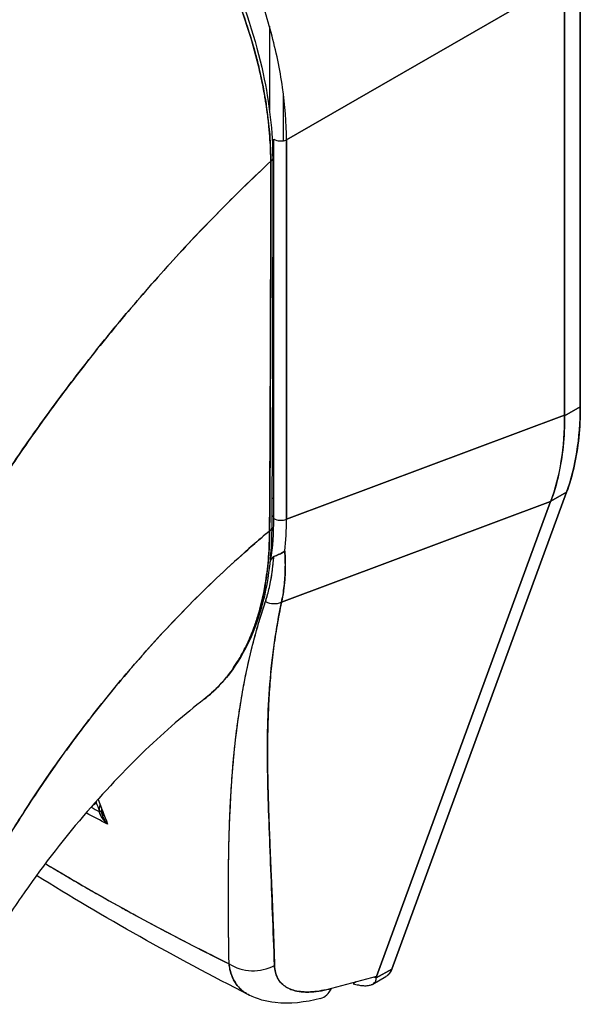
# Model space of a CAD drawing. Extents: x 807 to 1172, y 30 to 260.
# Tile 157 of 214: x 1122.571 to 1123.518, y 113.1 to 114.764. Entities that reach past the tile are written whole.
import ezdxf

# ---------------------------------------------------------------- set-up
doc = ezdxf.new("R2010")
doc.units = 0
doc.header["$LTSCALE"] = 4
doc.header["$MEASUREMENT"] = 0
doc.layers.get('0').update_dxf_attribs({"linetype": 'CONTINUOUS'})

msp = doc.modelspace()

# ---------------------------------------------------------------- linework, layer by layer
for p, q in [((1123.5185, 114.1098), (1123.5185, 114.8523)), ((1123.5185, 114.8523), (1123.5185, 114.1098)), ((1123.4918, 114.8314), (1123.022, 114.5606)), ((1123.022, 114.5606), (1123.4918, 114.8314)), ((1123.4918, 114.0954), (1123.4918, 114.8314)), ((1123.4918, 114.8314), (1123.4918, 114.0954)), ((1122.9932, 114.7525), (1122.9932, 114.6108)), ((1123.0167, 114.5592), (1123.0167, 114.6384)), ((1123.0007, 113.9209), (1123.0007, 114.5617)), ((1123.022, 114.5606), (1123.022, 113.9198)), ((1123.022, 113.9198), (1123.022, 114.5606)), ((1123.022, 114.381), (1123.022, 114.381)), ((1123.022, 114.3093), (1123.022, 114.3093)), ((1123.0007, 114.1641), (1122.9982, 114.1655)), ((1123.5185, 114.1098), (1123.4918, 114.0944)), ((1123.4918, 114.0944), (1123.5185, 114.1098)), ((1123.022, 113.9198), (1123.4918, 114.0954)), ((1123.4918, 114.0954), (1123.022, 113.9198)), ((1123.4918, 114.0954), (1123.4918, 114.0944)), ((1123.1998, 113.1596), (1123.4953, 113.9655)), ((1123.4953, 113.9655), (1123.1998, 113.1596)), ((1123.4686, 113.9501), (1123.4953, 113.9655)), ((1123.4953, 113.9655), (1123.4686, 113.9501)), ((1123.0136, 113.7794), (1123.4683, 113.9494)), ((1123.4683, 113.9494), (1123.0136, 113.7794)), ((1123.1742, 113.1472), (1123.4683, 113.9494)), ((1123.4683, 113.9494), (1123.1742, 113.1472)), ((1123.4297, 113.9349), (1123.4297, 113.9349)), ((1123.4686, 113.9501), (1123.4683, 113.9494)), ((1123.4189, 113.9309), (1123.4189, 113.9309)), ((1123.3047, 113.8882), (1123.3047, 113.8882)), ((1122.9242, 113.3351), (1122.9241, 113.3351)), ((1122.9238, 113.2863), (1122.9239, 113.2863)), ((1123.1998, 113.1596), (1123.1738, 113.1446)), ((1123.1738, 113.1446), (1123.1998, 113.1596)), ((1123.1742, 113.1472), (1123.098, 113.1269)), ((1123.1397, 113.138), (1123.1344, 113.135)), ((1123.1678, 113.1343), (1123.1899, 113.147))]:
    msp.add_line(p, q)
msp.add_arc((1123.005, 114.2569), 0.0167, 246.8595, 255.1214)
for centre, major_axis, ratio, start_param, end_param in [((1122.9349, 114.6366), (0.1908, -0.3314), 0.578093, 1.281147, 1.281149), ((1123.0125, 114.5685), (0.0167, 0), 0.575862, 3.926991, 5.323254), ((1122.9887, 114.5286), (0.00999, 0), 0.575662, 5.457894, 6.283184), ((1122.9887, 114.5286), (0.00999, 0), 0.575662, 5.457894, 6.283184), ((1123.005, 114.2569), (-0.0167, 0), 0.575862, 1.167876, 1.311116), ((1123.005, 114.2569), (0.0167, 0), 0.575862, 4.309469, 4.452708), ((1123.005, 114.148), (-0.0083, -0.0144), 0.578093, 4.296682, 4.538456), ((1123.005, 114.148), (0.0083, 0.0144), 0.578093, 1.15509, 1.396864), ((1123.005, 114.148), (0.0167, 0), 0.575862, 4.28979, 4.452708), ((1123.1057, 114.3475), (0.2913, -0.5059), 0.578093, 0.450624, 0.787365), ((1123.0547, 114.3159), (-0.3232, 0.4847), 0.607166, 3.553004, 3.890432), ((1122.5743, 114.2063), (0.3153, -0.5384), 0.533037, 0.585326, 0.737546), ((1122.9343, 114.0243), (0.0593, -0.103), 0.578093, 0.061669, 0.126962), ((1123.0125, 113.9276), (0.0167, 0), 0.575862, 3.926992, 5.323254), ((1123.0125, 113.9276), (-0.0167, 0), 0.575862, 0.785398, 2.181662), ((1122.606, 114.1617), (-0.2925, 0.5137), 0.575797, 3.816736, 3.931573), ((1122.606, 114.1617), (0.2925, -0.5136), 0.575805, 0.675135, 0.789973), ((1122.9871, 113.9044), (0.00999, -0.00006), 0.57969, 5.407124, 6.283181), ((1122.9871, 113.9044), (0.00999, -0.00006), 0.57969, 5.407124, 6.283181), ((1122.4985, 114.3856), (0.3824, -0.664), 0.578093, 0.370537, 0.378759), ((1122.9988, 113.8007), (0.027, -0.0082), 0.823046, 4.497272, 5.516634), ((1122.9988, 113.8007), (-0.027, 0.0082), 0.823045, 1.355679, 2.375041), ((1122.9343, 113.684), (0.0593, -0.103), 0.578093, 1.445038, 1.447916), ((1122.9343, 113.684), (-0.0593, 0.103), 0.578093, 2.433806, 2.433908), ((1122.6888, 113.4474), (0.0156, 0.0058), 0.736205, 4.828579, 5.259091), ((1122.6996, 113.4273), (0.00999, 0.00019), 0.178972, 5.326942, 6.053876), ((1122.6996, 113.4273), (0.00999, 0.00019), 0.178974, 5.326938, 6.053871), ((1122.721, 113.4357), (0.0037, 0.0219), 0.512646, 1.81296, 2.019617), ((1122.6996, 113.4273), (0.00999, 0.00019), 0.178972, 6.283178, 6.538295), ((1122.6996, 113.4273), (0.00999, 0.00019), 0.178974, 6.283174, 6.538291), ((1122.9662, 113.2135), (0.0666, 0.0019), 0.851152, 4.020883, 5.251796), ((1122.9662, 113.2135), (-0.0666, -0.0019), 0.851148, 0.879292, 2.110208), ((1123.0624, 113.1746), (0.0172, -0.0644), 0.593599, 6.283184, 6.877153)]:
    msp.add_ellipse(centre, major_axis=major_axis, ratio=ratio, start_param=start_param, end_param=end_param)
for points, knots in [([(1123.022, 114.5606), (1123.0219, 114.5893), (1123.0196, 114.619), (1123.0153, 114.6493), (1123.0109, 114.6797), (1123.0045, 114.7107), (1122.9961, 114.7418), (1122.9877, 114.773), (1122.9774, 114.8043), (1122.9653, 114.8354), (1122.9532, 114.8665), (1122.9393, 114.8974), (1122.9239, 114.9276), (1122.9084, 114.9578), (1122.8914, 114.9873), (1122.873, 115.0158), (1122.8545, 115.0443), (1122.8348, 115.0717), (1122.8139, 115.0977), (1122.793, 115.1237), (1122.7711, 115.1483), (1122.7483, 115.1711), (1122.7255, 115.1939), (1122.7019, 115.2149), (1122.6778, 115.2338), (1122.6537, 115.2527), (1122.6292, 115.2695), (1122.6044, 115.2839)], [0, 0, 0, 0, 0.111111, 0.111111, 0.111111, 0.222222, 0.222222, 0.222222, 0.333333, 0.333333, 0.333333, 0.444444, 0.444444, 0.444444, 0.555556, 0.555556, 0.555556, 0.666667, 0.666667, 0.666667, 0.777778, 0.777778, 0.777778, 0.888889, 0.888889, 0.888889, 1, 1, 1, 1]), ([(1122.9955, 114.5244), (1122.9954, 114.5301), (1122.9953, 114.5359), (1122.9951, 114.5417), (1122.9949, 114.5482), (1122.9946, 114.5547), (1122.9941, 114.5613), (1122.9937, 114.5685), (1122.9931, 114.5758), (1122.9923, 114.5831), (1122.9915, 114.5912), (1122.9906, 114.5993), (1122.9895, 114.6075), (1122.9886, 114.6134), (1122.9878, 114.6194), (1122.9868, 114.6254), (1122.9863, 114.6285), (1122.9858, 114.6315), (1122.9853, 114.6346), (1122.9835, 114.6446), (1122.9816, 114.6546), (1122.9794, 114.6647), (1122.977, 114.6759), (1122.9744, 114.6871), (1122.9715, 114.6983), (1122.9686, 114.7095), (1122.9655, 114.7207), (1122.9621, 114.7319), (1122.9618, 114.7331), (1122.9614, 114.7342), (1122.9611, 114.7354), (1122.9569, 114.749), (1122.9524, 114.7626), (1122.9476, 114.7763), (1122.9421, 114.7914), (1122.9363, 114.8066), (1122.9301, 114.8217), (1122.9276, 114.8276), (1122.9251, 114.8335), (1122.9225, 114.8395), (1122.9178, 114.8503), (1122.9128, 114.8611), (1122.9077, 114.8719), (1122.8995, 114.889), (1122.8908, 114.9059), (1122.8816, 114.9226), (1122.8777, 114.9298), (1122.8737, 114.9369), (1122.8696, 114.944), (1122.865, 114.9519), (1122.8603, 114.9597), (1122.8556, 114.9675), (1122.8476, 114.9804), (1122.8393, 114.9932), (1122.8308, 115.0058), (1122.8232, 115.0171), (1122.8153, 115.0281), (1122.8073, 115.039), (1122.8066, 115.0399), (1122.806, 115.0408), (1122.8053, 115.0417), (1122.7987, 115.0506), (1122.7919, 115.0593), (1122.7851, 115.0679), (1122.7783, 115.0765), (1122.7714, 115.0848), (1122.7644, 115.093), (1122.758, 115.1004), (1122.7516, 115.1077), (1122.7452, 115.1148), (1122.7409, 115.1195), (1122.7366, 115.1241), (1122.7322, 115.1287), (1122.7306, 115.1304), (1122.729, 115.1321), (1122.7273, 115.1338), (1122.7219, 115.1395), (1122.7164, 115.145), (1122.7108, 115.1505), (1122.7057, 115.1554), (1122.7006, 115.1603), (1122.6955, 115.1651), (1122.6907, 115.1695), (1122.686, 115.1739), (1122.6812, 115.1781), (1122.6768, 115.182), (1122.6723, 115.1859), (1122.6679, 115.1897), (1122.6638, 115.1931), (1122.6596, 115.1965), (1122.6555, 115.1999), (1122.6547, 115.2005), (1122.654, 115.2011), (1122.6532, 115.2018), (1122.6502, 115.2042), (1122.6472, 115.2066), (1122.6441, 115.2089), (1122.6407, 115.2116), (1122.6373, 115.2142), (1122.6339, 115.2167), (1122.6309, 115.219), (1122.6279, 115.2212), (1122.6249, 115.2234), (1122.6223, 115.2253), (1122.6197, 115.2271), (1122.617, 115.229), (1122.6147, 115.2306), (1122.6124, 115.2322), (1122.61, 115.2338), (1122.6079, 115.2353), (1122.6058, 115.2367), (1122.6037, 115.2381), (1122.6018, 115.2393), (1122.5999, 115.2406), (1122.598, 115.2418), (1122.5962, 115.243), (1122.5944, 115.2441), (1122.5927, 115.2452), (1122.591, 115.2463), (1122.5893, 115.2474), (1122.5876, 115.2484), (1122.586, 115.2494), (1122.5844, 115.2504), (1122.5829, 115.2513), (1122.5814, 115.2522), (1122.5799, 115.2531), (1122.5785, 115.2539), (1122.5772, 115.2547), (1122.5759, 115.2555), (1122.5746, 115.2562), (1122.5734, 115.2569), (1122.5723, 115.2575), (1122.5712, 115.2582)], [0, 0, 0, 0, 0.022163, 0.022163, 0.022163, 0.046721, 0.046721, 0.046721, 0.07375, 0.07375, 0.07375, 0.103441, 0.103441, 0.103441, 0.125, 0.125, 0.125, 0.135958, 0.135958, 0.135958, 0.171628, 0.171628, 0.171628, 0.210936, 0.210936, 0.210936, 0.25, 0.25, 0.25, 0.254076, 0.254076, 0.254076, 0.301415, 0.301415, 0.301415, 0.354208, 0.354208, 0.354208, 0.375, 0.375, 0.375, 0.413119, 0.413119, 0.413119, 0.473883, 0.473883, 0.473883, 0.5, 0.5, 0.5, 0.529014, 0.529014, 0.529014, 0.577715, 0.577715, 0.577715, 0.621414, 0.621414, 0.621414, 0.625, 0.625, 0.625, 0.66093, 0.66093, 0.66093, 0.696579, 0.696579, 0.696579, 0.728771, 0.728771, 0.728771, 0.75, 0.75, 0.75, 0.757976, 0.757976, 0.757976, 0.784626, 0.784626, 0.784626, 0.80904, 0.80904, 0.80904, 0.83151, 0.83151, 0.83151, 0.852308, 0.852308, 0.852308, 0.871433, 0.871433, 0.871433, 0.875, 0.875, 0.875, 0.888962, 0.888962, 0.888962, 0.904641, 0.904641, 0.904641, 0.918368, 0.918368, 0.918368, 0.930426, 0.930426, 0.930426, 0.941092, 0.941092, 0.941092, 0.950638, 0.950638, 0.950638, 0.959335, 0.959335, 0.959335, 0.967454, 0.967454, 0.967454, 0.975136, 0.975136, 0.975136, 0.982323, 0.982323, 0.982323, 0.988932, 0.988932, 0.988932, 0.994877, 0.994877, 0.994877, 1, 1, 1, 1]), ([(1122.5712, 115.2582), (1122.5786, 115.2539), (1122.5871, 115.2488), (1122.5961, 115.2431), (1122.5996, 115.2408), (1122.6031, 115.2385), (1122.6068, 115.236), (1122.6135, 115.2315), (1122.6203, 115.2268), (1122.6272, 115.2217), (1122.6335, 115.2171), (1122.6399, 115.2122), (1122.6465, 115.2071), (1122.6521, 115.2027), (1122.6578, 115.1981), (1122.6636, 115.1933), (1122.6722, 115.1861), (1122.6811, 115.1783), (1122.6902, 115.17), (1122.6947, 115.1659), (1122.6992, 115.1617), (1122.7037, 115.1573), (1122.7147, 115.1468), (1122.7259, 115.1355), (1122.7374, 115.1232), (1122.7403, 115.1201), (1122.7432, 115.1169), (1122.7462, 115.1137), (1122.7597, 115.0988), (1122.7736, 115.0825), (1122.7876, 115.0647), (1122.7882, 115.0641), (1122.7887, 115.0634), (1122.7893, 115.0627), (1122.8031, 115.0451), (1122.8171, 115.0261), (1122.8312, 115.0052), (1122.834, 115.001), (1122.8369, 114.9968), (1122.8397, 114.9924), (1122.85, 114.9768), (1122.8603, 114.9601), (1122.8704, 114.9426), (1122.8775, 114.9303), (1122.8846, 114.9174), (1122.8915, 114.9043), (1122.8962, 114.8953), (1122.9008, 114.8861), (1122.9053, 114.8768), (1122.916, 114.8548), (1122.926, 114.8322), (1122.935, 114.8096), (1122.9355, 114.8082), (1122.9361, 114.8067), (1122.9367, 114.8053), (1122.9448, 114.7846), (1122.9521, 114.764), (1122.9586, 114.7434), (1122.9626, 114.7306), (1122.9664, 114.7178), (1122.9698, 114.7049), (1122.972, 114.6966), (1122.974, 114.6884), (1122.976, 114.6801), (1122.9806, 114.6601), (1122.9845, 114.6404), (1122.9874, 114.6216), (1122.9881, 114.6168), (1122.9888, 114.612), (1122.9895, 114.6074), (1122.9913, 114.5942), (1122.9926, 114.5815), (1122.9936, 114.5694), (1122.9948, 114.5533), (1122.9954, 114.5383), (1122.9955, 114.5244)], [0, 0, 0, 0, 0.065233, 0.065233, 0.065233, 0.090909, 0.090909, 0.090909, 0.138606, 0.138606, 0.138606, 0.181818, 0.181818, 0.181818, 0.218295, 0.218295, 0.218295, 0.272727, 0.272727, 0.272727, 0.299488, 0.299488, 0.299488, 0.363636, 0.363636, 0.363636, 0.379913, 0.379913, 0.379913, 0.454545, 0.454545, 0.454545, 0.457429, 0.457429, 0.457429, 0.530754, 0.530754, 0.530754, 0.545455, 0.545455, 0.545455, 0.598649, 0.598649, 0.598649, 0.636364, 0.636364, 0.636364, 0.662242, 0.662242, 0.662242, 0.723318, 0.723318, 0.723318, 0.727273, 0.727273, 0.727273, 0.783303, 0.783303, 0.783303, 0.818182, 0.818182, 0.818182, 0.840721, 0.840721, 0.840721, 0.895221, 0.895221, 0.895221, 0.909091, 0.909091, 0.909091, 0.94822, 0.94822, 0.94822, 1, 1, 1, 1]), ([(1122.5782, 115.2602), (1122.625, 115.2334), (1122.6723, 115.1969), (1122.7584, 115.1127), (1122.7986, 115.0644), (1122.8693, 114.9607), (1122.9007, 114.9039), (1122.951, 114.7891), (1122.9703, 114.7296), (1122.9932, 114.6228), (1122.9987, 114.574), (1122.9987, 114.5286)], [0, 0, 0, 0, 0.592261, 0.592261, 1.15937, 1.15937, 1.729253, 1.729253, 2.301395, 2.301395, 2.798391, 2.798391, 2.798391, 2.798391]), ([(1122.9955, 114.5244), (1122.9671, 114.498), (1122.9397, 114.4714), (1122.9132, 114.4446), (1122.8827, 114.4137), (1122.8534, 114.3827), (1122.8253, 114.3517), (1122.7972, 114.3207), (1122.7703, 114.2898), (1122.7446, 114.259), (1122.7189, 114.2283), (1122.6944, 114.1977), (1122.6711, 114.1675), (1122.6478, 114.1373), (1122.6256, 114.1074), (1122.6046, 114.078), (1122.5835, 114.0486), (1122.5636, 114.0196), (1122.5447, 113.9912), (1122.5259, 113.9628), (1122.5081, 113.935), (1122.4913, 113.9078), (1122.4745, 113.8806), (1122.4587, 113.854), (1122.4438, 113.8281)], [0, 0, 0, 0, 0.110185, 0.110185, 0.110185, 0.237301, 0.237301, 0.237301, 0.364418, 0.364418, 0.364418, 0.491534, 0.491534, 0.491534, 0.618651, 0.618651, 0.618651, 0.745767, 0.745767, 0.745767, 0.872884, 0.872884, 0.872884, 1, 1, 1, 1]), ([(1122.4438, 113.8281), (1122.4457, 113.8315), (1122.4477, 113.8349), (1122.4497, 113.8383), (1122.4643, 113.8635), (1122.4798, 113.8894), (1122.4962, 113.9158), (1122.5127, 113.9422), (1122.53, 113.9692), (1122.5484, 113.9967), (1122.5668, 114.0243), (1122.5862, 114.0523), (1122.6066, 114.0808), (1122.627, 114.1093), (1122.6485, 114.1382), (1122.671, 114.1674), (1122.6936, 114.1966), (1122.7172, 114.2262), (1122.742, 114.2559), (1122.7667, 114.2856), (1122.7926, 114.3155), (1122.8196, 114.3455), (1122.8466, 114.3755), (1122.8748, 114.4055), (1122.9041, 114.4353), (1122.9334, 114.4652), (1122.9639, 114.495), (1122.9955, 114.5244)], [0, 0, 0, 0, 0.016632, 0.016632, 0.016632, 0.139553, 0.139553, 0.139553, 0.262474, 0.262474, 0.262474, 0.385395, 0.385395, 0.385395, 0.508316, 0.508316, 0.508316, 0.631237, 0.631237, 0.631237, 0.754158, 0.754158, 0.754158, 0.877079, 0.877079, 0.877079, 1, 1, 1, 1]), ([(1122.9955, 114.5244), (1122.9954, 114.5112), (1122.9953, 114.497), (1122.9953, 114.4823), (1122.9953, 114.4728), (1122.9953, 114.463), (1122.9953, 114.453), (1122.9953, 114.4499), (1122.9953, 114.4468), (1122.9953, 114.4436), (1122.9953, 114.4319), (1122.9953, 114.4199), (1122.9953, 114.4077), (1122.9953, 114.3966), (1122.9953, 114.3854), (1122.9953, 114.374), (1122.9953, 114.3737), (1122.9953, 114.3733), (1122.9953, 114.373), (1122.9953, 114.3628), (1122.9953, 114.3525), (1122.9953, 114.342), (1122.9953, 114.332), (1122.9953, 114.3218), (1122.9953, 114.3113), (1122.9953, 114.3028), (1122.9953, 114.2941), (1122.9952, 114.2853), (1122.9952, 114.2745), (1122.9952, 114.2635), (1122.9951, 114.2523), (1122.9951, 114.2333), (1122.995, 114.2136), (1122.9949, 114.1937), (1122.9949, 114.1915), (1122.9948, 114.1892), (1122.9948, 114.1869), (1122.9948, 114.1688), (1122.9947, 114.1507), (1122.9946, 114.1325), (1122.9945, 114.1216), (1122.9945, 114.1107), (1122.9945, 114.0998), (1122.9944, 114.0947), (1122.9944, 114.0896), (1122.9944, 114.0845), (1122.9944, 114.0781), (1122.9944, 114.0717), (1122.9943, 114.0653), (1122.9943, 114.053), (1122.9943, 114.0407), (1122.9942, 114.0286), (1122.9942, 114.0152), (1122.9941, 114.002), (1122.9941, 113.9891), (1122.9941, 113.988), (1122.9941, 113.9869), (1122.9941, 113.9857), (1122.994, 113.9722), (1122.994, 113.9591), (1122.9939, 113.9465), (1122.9938, 113.93), (1122.9936, 113.9143), (1122.9934, 113.9)], [0, 0, 0, 0, 0.086854, 0.086854, 0.086854, 0.142857, 0.142857, 0.142857, 0.160393, 0.160393, 0.160393, 0.225332, 0.225332, 0.225332, 0.284072, 0.284072, 0.284072, 0.285714, 0.285714, 0.285714, 0.337995, 0.337995, 0.337995, 0.387858, 0.387858, 0.387858, 0.428571, 0.428571, 0.428571, 0.477903, 0.477903, 0.477903, 0.561799, 0.561799, 0.561799, 0.571429, 0.571429, 0.571429, 0.647398, 0.647398, 0.647398, 0.692793, 0.692793, 0.692793, 0.714286, 0.714286, 0.714286, 0.741164, 0.741164, 0.741164, 0.793671, 0.793671, 0.793671, 0.851961, 0.851961, 0.851961, 0.857143, 0.857143, 0.857143, 0.918923, 0.918923, 0.918923, 1, 1, 1, 1]), ([(1122.9934, 113.9), (1122.9938, 113.95), (1122.9941, 114.0004), (1122.9943, 114.0512), (1122.9944, 114.0688), (1122.9945, 114.0865), (1122.9945, 114.1042), (1122.9947, 114.135), (1122.9948, 114.166), (1122.9949, 114.197), (1122.995, 114.2352), (1122.9952, 114.2736), (1122.9952, 114.3123), (1122.9953, 114.3262), (1122.9953, 114.3402), (1122.9953, 114.3543), (1122.9954, 114.4105), (1122.9955, 114.4673), (1122.9955, 114.5244)], [0, 0, 0, 0, 0.247318, 0.247318, 0.247318, 0.333333, 0.333333, 0.333333, 0.482783, 0.482783, 0.482783, 0.666667, 0.666667, 0.666667, 0.733158, 0.733158, 0.733158, 1, 1, 1, 1]), ([(1123.0007, 114.1387), (1122.9999, 114.1388), (1122.9992, 114.139), (1122.9985, 114.1392), (1122.9984, 114.1392), (1122.9983, 114.1392), (1122.9981, 114.1393)], [0.662702, 0.662702, 0.662702, 0.662702, 0.75, 0.75, 0.75, 0.7665031, 0.7665031, 0.7665031, 0.7665031]), ([(1123.5185, 114.1098), (1123.5185, 114.092), (1123.5176, 114.0747), (1123.5159, 114.0579), (1123.5142, 114.0412), (1123.5115, 114.0249), (1123.5081, 114.0095), (1123.5047, 113.994), (1123.5004, 113.9794), (1123.4953, 113.9655)], [0, 0, 0, 0, 0.333333, 0.333333, 0.333333, 0.666667, 0.666667, 0.666667, 1, 1, 1, 1]), ([(1123.4918, 114.0944), (1123.4919, 114.0767), (1123.4912, 114.0594), (1123.4895, 114.0427), (1123.4878, 114.0259), (1123.4852, 114.0098), (1123.4817, 113.9944), (1123.4783, 113.9789), (1123.4739, 113.9641), (1123.4686, 113.9501)], [0, 0, 0, 0, 0.333333, 0.333333, 0.333333, 0.666667, 0.666667, 0.666667, 1, 1, 1, 1]), ([(1123.4918, 114.0954), (1123.4918, 114.0953), (1123.4918, 114.0952), (1123.4918, 114.0951), (1123.4918, 114.095), (1123.4918, 114.0949), (1123.4918, 114.0948), (1123.4918, 114.0947), (1123.4918, 114.0945), (1123.4918, 114.0944)], [0, 0, 0, 0, 0.333333, 0.333333, 0.333333, 0.666667, 0.666667, 0.666667, 1, 1, 1, 1]), ([(1123.0007, 113.9544), (1123, 113.9546), (1122.9993, 113.9548), (1122.9986, 113.9551), (1122.9982, 113.9552), (1122.9978, 113.9554), (1122.9973, 113.9556)], [0.6679116, 0.6679116, 0.6679116, 0.6679116, 0.75, 0.75, 0.75, 0.8038083, 0.8038083, 0.8038083, 0.8038083]), ([(1123.4686, 113.9501), (1123.4686, 113.95), (1123.4685, 113.9499), (1123.4685, 113.9499), (1123.4685, 113.9498), (1123.4684, 113.9497), (1123.4684, 113.9496), (1123.4684, 113.9495), (1123.4683, 113.9495), (1123.4683, 113.9494)], [0, 0, 0, 0, 0.333333, 0.333333, 0.333333, 0.666667, 0.666667, 0.666667, 1, 1, 1, 1]), ([(1122.9971, 113.9044), (1122.9967, 113.8455), (1122.988, 113.7906), (1122.9546, 113.6973), (1122.9296, 113.6577), (1122.8929, 113.6237), (1122.8877, 113.6193), (1122.8824, 113.6152)], [0, 0, 0, 0, 0.647404, 0.647404, 1.290908, 1.290908, 1.392446, 1.392446, 1.392446, 1.392446]), ([(1122.472, 113.2378), (1122.4828, 113.2596), (1122.4948, 113.2826), (1122.508, 113.3066), (1122.5212, 113.3307), (1122.5357, 113.3558), (1122.5515, 113.3819), (1122.5673, 113.4079), (1122.5845, 113.4349), (1122.6031, 113.4626), (1122.6217, 113.4904), (1122.6418, 113.5188), (1122.6633, 113.5478), (1122.6848, 113.5767), (1122.7079, 113.6062), (1122.7324, 113.6359), (1122.7569, 113.6656), (1122.783, 113.6955), (1122.8105, 113.7253), (1122.8381, 113.7551), (1122.8671, 113.7848), (1122.8976, 113.8141), (1122.9281, 113.8433), (1122.9601, 113.8721), (1122.9934, 113.9)], [0, 0, 0, 0, 0.124948, 0.124948, 0.124948, 0.249955, 0.249955, 0.249955, 0.374963, 0.374963, 0.374963, 0.49997, 0.49997, 0.49997, 0.624978, 0.624978, 0.624978, 0.749985, 0.749985, 0.749985, 0.874993, 0.874993, 0.874993, 1, 1, 1, 1]), ([(1122.9934, 113.9), (1122.9838, 113.8919), (1122.9743, 113.8838), (1122.9649, 113.8756), (1122.9482, 113.861), (1122.9319, 113.8462), (1122.9159, 113.8313), (1122.8999, 113.8164), (1122.8843, 113.8013), (1122.8691, 113.7861), (1122.8539, 113.771), (1122.8391, 113.7557), (1122.8246, 113.7404), (1122.8102, 113.7251), (1122.7962, 113.7098), (1122.7825, 113.6944), (1122.7689, 113.6791), (1122.7557, 113.6638), (1122.7429, 113.6485), (1122.73, 113.6332), (1122.7176, 113.6179), (1122.7056, 113.6028), (1122.6935, 113.5876), (1122.6819, 113.5725), (1122.6707, 113.5576), (1122.6594, 113.5427), (1122.6486, 113.5278), (1122.6381, 113.5132), (1122.6277, 113.4985), (1122.6176, 113.484), (1122.6079, 113.4697), (1122.5982, 113.4554), (1122.5889, 113.4413), (1122.58, 113.4274), (1122.571, 113.4135), (1122.5624, 113.3998), (1122.5542, 113.3863), (1122.546, 113.3729), (1122.5381, 113.3597), (1122.5306, 113.3467), (1122.5231, 113.3338), (1122.516, 113.3211), (1122.5091, 113.3087), (1122.5023, 113.2963), (1122.4958, 113.2842), (1122.4896, 113.2723), (1122.4834, 113.2605), (1122.4775, 113.249), (1122.472, 113.2378)], [0, 0, 0, 0, 0.036069, 0.036069, 0.036069, 0.100331, 0.100331, 0.100331, 0.164593, 0.164593, 0.164593, 0.228855, 0.228855, 0.228855, 0.293118, 0.293118, 0.293118, 0.35738, 0.35738, 0.35738, 0.421642, 0.421642, 0.421642, 0.485904, 0.485904, 0.485904, 0.550166, 0.550166, 0.550166, 0.614429, 0.614429, 0.614429, 0.678691, 0.678691, 0.678691, 0.742953, 0.742953, 0.742953, 0.807215, 0.807215, 0.807215, 0.871477, 0.871477, 0.871477, 0.93574, 0.93574, 0.93574, 1, 1, 1, 1]), ([(1122.8824, 113.6152), (1122.8828, 113.6155), (1122.8832, 113.6158), (1122.8836, 113.6161), (1122.8838, 113.6163), (1122.8841, 113.6165), (1122.8844, 113.6167), (1122.8893, 113.6206), (1122.894, 113.6247), (1122.8986, 113.6291), (1122.9038, 113.6339), (1122.9088, 113.639), (1122.9136, 113.6445), (1122.9183, 113.6498), (1122.9228, 113.6554), (1122.9271, 113.6612), (1122.9283, 113.6628), (1122.9294, 113.6643), (1122.9305, 113.6659), (1122.9335, 113.6702), (1122.9365, 113.6746), (1122.9393, 113.6792), (1122.9431, 113.6853), (1122.9467, 113.6916), (1122.9501, 113.6981), (1122.9534, 113.7045), (1122.9565, 113.711), (1122.9595, 113.7178), (1122.9614, 113.7221), (1122.9632, 113.7265), (1122.9649, 113.731), (1122.9658, 113.7333), (1122.9667, 113.7356), (1122.9675, 113.7379), (1122.9699, 113.7446), (1122.9722, 113.7513), (1122.9742, 113.7583), (1122.9761, 113.7645), (1122.9778, 113.7709), (1122.9794, 113.7774), (1122.9809, 113.7835), (1122.9823, 113.7896), (1122.9836, 113.7959), (1122.9845, 113.8005), (1122.9853, 113.8051), (1122.9861, 113.8098), (1122.9864, 113.8115), (1122.9867, 113.8133), (1122.987, 113.8151), (1122.988, 113.8217), (1122.989, 113.8284), (1122.9897, 113.8352), (1122.9906, 113.8421), (1122.9912, 113.8492), (1122.9918, 113.8563), (1122.9923, 113.8636), (1122.9927, 113.871), (1122.993, 113.8785), (1122.9933, 113.8856), (1122.9934, 113.8927), (1122.9934, 113.9)], [0.5512874, 0.5512874, 0.5512874, 0.5512874, 0.553815, 0.553815, 0.553815, 0.5555556, 0.5555556, 0.5555556, 0.5873197, 0.5873197, 0.5873197, 0.6226959, 0.6226959, 0.6226959, 0.6574867, 0.6574867, 0.6574867, 0.6666667, 0.6666667, 0.6666667, 0.6915609, 0.6915609, 0.6915609, 0.7248127, 0.7248127, 0.7248127, 0.7571311, 0.7571311, 0.7571311, 0.7777778, 0.7777778, 0.7777778, 0.7883997, 0.7883997, 0.7883997, 0.8183588, 0.8183588, 0.8183588, 0.845378, 0.845378, 0.845378, 0.870503, 0.870503, 0.870503, 0.8888889, 0.8888889, 0.8888889, 0.8957748, 0.8957748, 0.8957748, 0.9214813, 0.9214813, 0.9214813, 0.9477805, 0.9477805, 0.9477805, 0.9746573, 0.9746573, 0.9746573, 1, 1, 1, 1]), ([(1122.9934, 113.9), (1122.9934, 113.8871), (1122.993, 113.8732), (1122.992, 113.859), (1122.9913, 113.8504), (1122.9905, 113.8417), (1122.9895, 113.833), (1122.9887, 113.8266), (1122.9878, 113.8202), (1122.9868, 113.8138), (1122.9843, 113.7981), (1122.981, 113.7824), (1122.9766, 113.7666), (1122.9764, 113.7657), (1122.9761, 113.7647), (1122.9758, 113.7637), (1122.9717, 113.7491), (1122.9666, 113.7345), (1122.9606, 113.7203), (1122.9569, 113.7118), (1122.953, 113.7035), (1122.9486, 113.6954), (1122.9453, 113.6892), (1122.9418, 113.6831), (1122.9381, 113.6773), (1122.9293, 113.6633), (1122.9194, 113.6506), (1122.9093, 113.6398), (1122.909, 113.6395), (1122.9087, 113.6391), (1122.9084, 113.6388), (1122.8998, 113.6297), (1122.8911, 113.622), (1122.8824, 113.6152)], [0, 0, 0, 0, 0.0478542, 0.0478542, 0.0478542, 0.0769231, 0.0769231, 0.0769231, 0.0983166, 0.0983166, 0.0983166, 0.1506385, 0.1506385, 0.1506385, 0.1538462, 0.1538462, 0.1538462, 0.2019809, 0.2019809, 0.2019809, 0.2307692, 0.2307692, 0.2307692, 0.2529487, 0.2529487, 0.2529487, 0.3060298, 0.3060298, 0.3060298, 0.3076923, 0.3076923, 0.3076923, 0.3525208, 0.3525208, 0.3525208, 0.3525208]), ([(1122.9865, 113.7807), (1122.989, 113.7884), (1122.9912, 113.7963), (1122.9931, 113.8045), (1122.995, 113.8127), (1122.9966, 113.8212), (1122.9978, 113.8299), (1122.999, 113.8386), (1122.9999, 113.8476), (1123.0005, 113.8568)], [0, 0, 0, 0, 0.333333, 0.333333, 0.333333, 0.666667, 0.666667, 0.666667, 1, 1, 1, 1]), ([(1122.9865, 113.7807), (1122.9883, 113.7864), (1122.99, 113.7921), (1122.9916, 113.798), (1122.9931, 113.804), (1122.9944, 113.81), (1122.9956, 113.8162), (1122.9967, 113.8225), (1122.9977, 113.8288), (1122.9985, 113.8353), (1122.9993, 113.8418), (1123, 113.8485), (1123.0004, 113.8553), (1123.0004, 113.8558), (1123.0005, 113.8563), (1123.0005, 113.8568)], [0, 0, 0, 0, 0.243497, 0.243497, 0.243497, 0.488085, 0.488085, 0.488085, 0.733901, 0.733901, 0.733901, 0.981098, 0.981098, 0.981098, 1, 1, 1, 1]), ([(1123.0005, 113.8568), (1122.9998, 113.8564), (1122.9991, 113.8558), (1122.9985, 113.8552), (1122.998, 113.8545), (1122.9975, 113.8538), (1122.997, 113.853), (1122.9966, 113.8522), (1122.9961, 113.8513), (1122.9957, 113.8504)], [0, 0, 0, 0, 0.333333, 0.333333, 0.333333, 0.666667, 0.666667, 0.666667, 1, 1, 1, 1]), ([(1123.0005, 113.8568), (1122.9997, 113.8564), (1122.9991, 113.8558), (1122.9985, 113.8552), (1122.998, 113.8545), (1122.9975, 113.8538), (1122.997, 113.853), (1122.9966, 113.8522), (1122.9961, 113.8513), (1122.9957, 113.8504)], [0, 0, 0, 0, 0.333333, 0.333333, 0.333333, 0.666667, 0.666667, 0.666667, 1, 1, 1, 1]), ([(1123.0005, 113.8568), (1123.0024, 113.8576), (1123.0045, 113.8584), (1123.0067, 113.8593), (1123.0089, 113.8601), (1123.0111, 113.861), (1123.0133, 113.8621), (1123.0154, 113.8632), (1123.0175, 113.8646), (1123.0192, 113.866)], [0, 0, 0, 0, 0.333333, 0.333333, 0.333333, 0.666667, 0.666667, 0.666667, 1, 1, 1, 1]), ([(1123.0192, 113.866), (1123.0175, 113.8646), (1123.0154, 113.8632), (1123.0132, 113.8621), (1123.0111, 113.861), (1123.0089, 113.8601), (1123.0067, 113.8592), (1123.0057, 113.8589), (1123.0047, 113.8585), (1123.0038, 113.8581), (1123.0026, 113.8577), (1123.0015, 113.8573), (1123.0005, 113.8568)], [0, 0, 0, 0, 0.333333, 0.333333, 0.333333, 0.666667, 0.666667, 0.666667, 0.817044, 0.817044, 0.817044, 1, 1, 1, 1]), ([(1123.0192, 113.866), (1123.0194, 113.8628), (1123.0196, 113.8596), (1123.0197, 113.8565), (1123.02, 113.8495), (1123.0201, 113.8427), (1123.02, 113.836), (1123.02, 113.8358), (1123.02, 113.8356), (1123.02, 113.8354), (1123.0198, 113.8289), (1123.0195, 113.8226), (1123.019, 113.8163), (1123.0188, 113.813), (1123.0184, 113.8097), (1123.0181, 113.8065), (1123.0177, 113.8034), (1123.0173, 113.8004), (1123.0169, 113.7974), (1123.016, 113.7913), (1123.0149, 113.7853), (1123.0136, 113.7794)], [0, 0, 0, 0, 0.10182, 0.10182, 0.10182, 0.326366, 0.326366, 0.326366, 0.333333, 0.333333, 0.333333, 0.550921, 0.550921, 0.550921, 0.666667, 0.666667, 0.666667, 0.775448, 0.775448, 0.775448, 1, 1, 1, 1]), ([(1123.0136, 113.7794), (1123.0155, 113.7881), (1123.017, 113.7971), (1123.0181, 113.8065), (1123.0191, 113.8158), (1123.0198, 113.8255), (1123.02, 113.8354), (1123.0202, 113.8453), (1123.0199, 113.8555), (1123.0192, 113.866)], [0, 0, 0, 0, 0.3333333, 0.3333333, 0.3333333, 0.6666667, 0.6666667, 0.6666667, 0.9999953, 0.9999953, 0.9999953, 0.9999953]), ([(1122.925, 113.1686), (1122.9245, 113.2032), (1122.924, 113.2357), (1122.9239, 113.266), (1122.9237, 113.2964), (1122.9239, 113.3245), (1122.9244, 113.351), (1122.9249, 113.3775), (1122.9256, 113.4024), (1122.9267, 113.4259), (1122.9278, 113.4495), (1122.9291, 113.4718), (1122.9308, 113.4932), (1122.9325, 113.5146), (1122.9346, 113.5351), (1122.937, 113.5551), (1122.9393, 113.575), (1122.9421, 113.5943), (1122.9452, 113.6132), (1122.9484, 113.6322), (1122.9519, 113.6508), (1122.9559, 113.6693), (1122.9599, 113.6878), (1122.9644, 113.7061), (1122.9694, 113.7246), (1122.9745, 113.7431), (1122.9802, 113.7617), (1122.9865, 113.7807)], [0, 0, 0, 0, 0.111111, 0.111111, 0.111111, 0.222222, 0.222222, 0.222222, 0.333333, 0.333333, 0.333333, 0.444444, 0.444444, 0.444444, 0.555556, 0.555556, 0.555556, 0.666667, 0.666667, 0.666667, 0.777778, 0.777778, 0.777778, 0.888889, 0.888889, 0.888889, 1, 1, 1, 1]), ([(1122.925, 113.1686), (1122.9248, 113.1803), (1122.9246, 113.1919), (1122.9244, 113.2033), (1122.9243, 113.2144), (1122.9242, 113.2253), (1122.9241, 113.2361), (1122.924, 113.2466), (1122.9239, 113.2571), (1122.9239, 113.2674), (1122.9238, 113.2774), (1122.9238, 113.2873), (1122.9239, 113.2972), (1122.9239, 113.3067), (1122.924, 113.3162), (1122.9241, 113.3256), (1122.9241, 113.3313), (1122.9242, 113.337), (1122.9243, 113.3427), (1122.9243, 113.3461), (1122.9244, 113.3495), (1122.9244, 113.3529), (1122.9246, 113.3617), (1122.9248, 113.3705), (1122.925, 113.3792), (1122.9252, 113.3877), (1122.9255, 113.3961), (1122.9258, 113.4044), (1122.9261, 113.4126), (1122.9264, 113.4208), (1122.9268, 113.4289), (1122.9272, 113.4368), (1122.9276, 113.4447), (1122.9281, 113.4525), (1122.9285, 113.4602), (1122.929, 113.4679), (1122.9295, 113.4755), (1122.93, 113.483), (1122.9306, 113.4905), (1122.9312, 113.4979), (1122.9313, 113.4986), (1122.9313, 113.4993), (1122.9314, 113.5), (1122.9319, 113.5066), (1122.9325, 113.5132), (1122.9332, 113.5197), (1122.9338, 113.5269), (1122.9346, 113.534), (1122.9354, 113.5411), (1122.9361, 113.5481), (1122.9369, 113.5551), (1122.9378, 113.562), (1122.9387, 113.5689), (1122.9396, 113.5758), (1122.9406, 113.5827), (1122.9415, 113.5895), (1122.9425, 113.5963), (1122.9436, 113.603), (1122.9446, 113.6097), (1122.9457, 113.6164), (1122.9469, 113.6231), (1122.9481, 113.6298), (1122.9493, 113.6364), (1122.9506, 113.643), (1122.9507, 113.6437), (1122.9508, 113.6443), (1122.9509, 113.6449), (1122.9521, 113.6509), (1122.9533, 113.6569), (1122.9545, 113.6628), (1122.9559, 113.6694), (1122.9574, 113.676), (1122.9589, 113.6825), (1122.9604, 113.6891), (1122.9619, 113.6957), (1122.9636, 113.7022), (1122.9652, 113.7087), (1122.9669, 113.7153), (1122.9686, 113.7218), (1122.9704, 113.7284), (1122.9722, 113.7349), (1122.9741, 113.7414), (1122.9761, 113.748), (1122.978, 113.7545), (1122.9801, 113.7611), (1122.9821, 113.7677), (1122.9843, 113.7742), (1122.9865, 113.7807)], [0, 0, 0, 0, 0.047674, 0.047674, 0.047674, 0.093754, 0.093754, 0.093754, 0.138483, 0.138483, 0.138483, 0.181962, 0.181962, 0.181962, 0.224293, 0.224293, 0.224293, 0.25, 0.25, 0.25, 0.265575, 0.265575, 0.265575, 0.305906, 0.305906, 0.305906, 0.345378, 0.345378, 0.345378, 0.384081, 0.384081, 0.384081, 0.422102, 0.422102, 0.422102, 0.459526, 0.459526, 0.459526, 0.496435, 0.496435, 0.496435, 0.5, 0.5, 0.5, 0.53291, 0.53291, 0.53291, 0.569025, 0.569025, 0.569025, 0.604849, 0.604849, 0.604849, 0.640453, 0.640453, 0.640453, 0.675905, 0.675905, 0.675905, 0.711275, 0.711275, 0.711275, 0.746632, 0.746632, 0.746632, 0.75, 0.75, 0.75, 0.782043, 0.782043, 0.782043, 0.817582, 0.817582, 0.817582, 0.853329, 0.853329, 0.853329, 0.889364, 0.889364, 0.889364, 0.925766, 0.925766, 0.925766, 0.962618, 0.962618, 0.962618, 1, 1, 1, 1]), ([(1123.0018, 113.1659), (1122.9994, 113.2258), (1122.9974, 113.2834), (1122.9952, 113.3382), (1122.9931, 113.393), (1122.9909, 113.4452), (1122.9901, 113.4955), (1122.9894, 113.5459), (1122.9902, 113.5945), (1122.994, 113.6418), (1122.9977, 113.689), (1123.0044, 113.735), (1123.0136, 113.7794)], [0, 0, 0, 0, 0.25, 0.25, 0.25, 0.5, 0.5, 0.5, 0.75, 0.75, 0.75, 1, 1, 1, 1]), ([(1123.0136, 113.7794), (1123.0122, 113.7729), (1123.0109, 113.7663), (1123.0096, 113.7598), (1123.0083, 113.7533), (1123.0072, 113.7468), (1123.006, 113.7403), (1123.0049, 113.7338), (1123.0039, 113.7273), (1123.0029, 113.7208), (1123.0019, 113.7143), (1123.001, 113.7078), (1123.0001, 113.7013), (1122.9993, 113.6948), (1122.9985, 113.6883), (1122.9977, 113.6818), (1122.997, 113.6753), (1122.9963, 113.6687), (1122.9957, 113.6622), (1122.9951, 113.6556), (1122.9945, 113.6491), (1122.994, 113.6426), (1122.9935, 113.6359), (1122.993, 113.6293), (1122.9926, 113.6227), (1122.9922, 113.616), (1122.9919, 113.6093), (1122.9916, 113.6027), (1122.9913, 113.5959), (1122.991, 113.5891), (1122.9908, 113.5824), (1122.9906, 113.5755), (1122.9904, 113.5686), (1122.9903, 113.5618), (1122.9901, 113.5548), (1122.99, 113.5478), (1122.99, 113.5408), (1122.9899, 113.5337), (1122.9899, 113.5265), (1122.9899, 113.5194), (1122.99, 113.5121), (1122.99, 113.5048), (1122.9901, 113.4975), (1122.9902, 113.49), (1122.9903, 113.4826), (1122.9905, 113.4751), (1122.9905, 113.4715), (1122.9906, 113.468), (1122.9907, 113.4644), (1122.9908, 113.4603), (1122.9909, 113.4562), (1122.991, 113.452), (1122.9912, 113.4441), (1122.9915, 113.4362), (1122.9917, 113.4283), (1122.992, 113.4201), (1122.9923, 113.4119), (1122.9926, 113.4037), (1122.9929, 113.3952), (1122.9932, 113.3867), (1122.9936, 113.3782), (1122.9939, 113.3694), (1122.9943, 113.3606), (1122.9947, 113.3518), (1122.995, 113.3426), (1122.9954, 113.3334), (1122.9958, 113.3243), (1122.9962, 113.3147), (1122.9966, 113.3051), (1122.9971, 113.2956), (1122.9975, 113.2855), (1122.9979, 113.2755), (1122.9983, 113.2655), (1122.9987, 113.255), (1122.9991, 113.2445), (1122.9995, 113.234), (1122.9999, 113.223), (1123.0003, 113.2119), (1123.0007, 113.2009), (1123.0011, 113.1892), (1123.0015, 113.1775), (1123.0018, 113.1659)], [0, 0, 0, 0, 0.029086, 0.029086, 0.029086, 0.058387, 0.058387, 0.058387, 0.087935, 0.087935, 0.087935, 0.117777, 0.117777, 0.117777, 0.147957, 0.147957, 0.147957, 0.178529, 0.178529, 0.178529, 0.20955, 0.20955, 0.20955, 0.24108, 0.24108, 0.24108, 0.273185, 0.273185, 0.273185, 0.305936, 0.305936, 0.305936, 0.339407, 0.339407, 0.339407, 0.37368, 0.37368, 0.37368, 0.408841, 0.408841, 0.408841, 0.44498, 0.44498, 0.44498, 0.482193, 0.482193, 0.482193, 0.5, 0.5, 0.5, 0.520588, 0.520588, 0.520588, 0.560289, 0.560289, 0.560289, 0.60142, 0.60142, 0.60142, 0.644109, 0.644109, 0.644109, 0.688496, 0.688496, 0.688496, 0.734731, 0.734731, 0.734731, 0.782977, 0.782977, 0.782977, 0.833414, 0.833414, 0.833414, 0.886232, 0.886232, 0.886232, 0.941632, 0.941632, 0.941632, 1, 1, 1, 1]), ([(1122.8824, 113.6152), (1122.8512, 113.591), (1122.8174, 113.5619), (1122.7486, 113.496), (1122.7129, 113.4581), (1122.6418, 113.3748), (1122.6058, 113.3279), (1122.5565, 113.2564), (1122.5401, 113.2314), (1122.525, 113.2067)], [0, 0, 0, 0, 0.446383, 0.446383, 0.917033, 0.917033, 1.437188, 1.437188, 1.71586, 1.71586, 1.71586, 1.71586]), ([(1122.7006, 113.4407), (1122.6991, 113.4391), (1122.6973, 113.4378), (1122.6952, 113.4368), (1122.6951, 113.4368), (1122.695, 113.4367), (1122.6949, 113.4367)], [0, 0, 0, 0, 0.25, 0.25, 0.25, 0.2619236, 0.2619236, 0.2619236, 0.2619236]), ([(1122.707, 113.4382), (1122.7069, 113.4379), (1122.7068, 113.4375), (1122.7067, 113.4372), (1122.7065, 113.4363), (1122.7063, 113.4354), (1122.7061, 113.4345), (1122.7059, 113.4334), (1122.7058, 113.4324), (1122.7057, 113.4314), (1122.7054, 113.4295), (1122.7054, 113.4277), (1122.7054, 113.4259)], [0.273982, 0.273982, 0.273982, 0.273982, 0.3333333, 0.3333333, 0.3333333, 0.4872647, 0.4872647, 0.4872647, 0.6666667, 0.6666667, 0.6666667, 1, 1, 1, 1]), ([(1122.7054, 113.4259), (1122.706, 113.4237), (1122.7068, 113.4212), (1122.7081, 113.4188), (1122.7093, 113.4164), (1122.711, 113.414), (1122.7129, 113.4116), (1122.7148, 113.4092), (1122.7171, 113.4068), (1122.7196, 113.4046)], [0, 0, 0, 0, 0.3333333, 0.3333333, 0.3333333, 0.6666667, 0.6666667, 0.6666667, 0.9999853, 0.9999853, 0.9999853, 0.9999853]), ([(1122.7054, 113.4259), (1122.7056, 113.4251), (1122.7058, 113.4242), (1122.7061, 113.4233), (1122.7065, 113.4222), (1122.707, 113.4211), (1122.7075, 113.4199), (1122.7077, 113.4196), (1122.7079, 113.4192), (1122.7081, 113.4188), (1122.7085, 113.418), (1122.709, 113.4172), (1122.7095, 113.4164), (1122.7103, 113.4151), (1122.7111, 113.4138), (1122.7121, 113.4126), (1122.7124, 113.4123), (1122.7126, 113.4119), (1122.7129, 113.4116), (1122.7137, 113.4106), (1122.7146, 113.4096), (1122.7155, 113.4086), (1122.7168, 113.4073), (1122.7182, 113.4059), (1122.7196, 113.4046)], [0, 0, 0, 0, 0.123961, 0.123961, 0.123961, 0.281069, 0.281069, 0.281069, 0.333333, 0.333333, 0.333333, 0.445965, 0.445965, 0.445965, 0.620741, 0.620741, 0.620741, 0.666667, 0.666667, 0.666667, 0.805209, 0.805209, 0.805209, 1, 1, 1, 1]), ([(1122.7196, 113.4046), (1122.7185, 113.406), (1122.7174, 113.4076), (1122.7164, 113.4091), (1122.7154, 113.4105), (1122.7146, 113.412), (1122.7138, 113.4135), (1122.7131, 113.4148), (1122.7124, 113.4162), (1122.7119, 113.4176), (1122.7114, 113.4189), (1122.7109, 113.4202), (1122.7105, 113.4215), (1122.7101, 113.4227), (1122.7098, 113.4239), (1122.7096, 113.4251), (1122.7095, 113.4261), (1122.7093, 113.427), (1122.7093, 113.4279)], [0, 0, 0, 0, 0.2168, 0.2168, 0.2168, 0.411608, 0.411608, 0.411608, 0.586786, 0.586786, 0.586786, 0.744952, 0.744952, 0.744952, 0.889851, 0.889851, 0.889851, 1, 1, 1, 1]), ([(1122.7096, 113.4275), (1122.7096, 113.4257), (1122.7099, 113.4238), (1122.7107, 113.421), (1122.711, 113.4199), (1122.7114, 113.4188)], [0, 0, 0, 0, 0.01677712, 0.01677712, 0.0270625, 0.0270625, 0.0270625, 0.0270625]), ([(1122.6146, 113.338), (1122.6381, 113.3238), (1122.6619, 113.3097), (1122.686, 113.2958), (1122.7244, 113.2737), (1122.7634, 113.2521), (1122.8032, 113.231), (1122.8429, 113.2098), (1122.8833, 113.1891), (1122.925, 113.1686)], [0.3429311, 0.3429311, 0.3429311, 0.3429311, 0.5, 0.5, 0.5, 0.75, 0.75, 0.75, 1, 1, 1, 1]), ([(1122.6146, 113.338), (1122.6192, 113.3352), (1122.6238, 113.3324), (1122.6284, 113.3297), (1122.6661, 113.3071), (1122.7042, 113.2852), (1122.7433, 113.2635), (1122.7498, 113.2599), (1122.7562, 113.2563), (1122.7627, 113.2528), (1122.7948, 113.2353), (1122.8276, 113.2179), (1122.8612, 113.2007), (1122.8822, 113.1899), (1122.9035, 113.1792), (1122.925, 113.1686)], [0.3410488, 0.3410488, 0.3410488, 0.3410488, 0.3719957, 0.3719957, 0.3719957, 0.6250804, 0.6250804, 0.6250804, 0.6666667, 0.6666667, 0.6666667, 0.8714645, 0.8714645, 0.8714645, 1, 1, 1, 1]), ([(1122.925, 113.1686), (1122.9259, 113.1597), (1122.9281, 113.1515), (1122.9314, 113.1443), (1122.9347, 113.1371), (1122.9391, 113.1309), (1122.9446, 113.1257), (1122.9487, 113.1218), (1122.9535, 113.1185), (1122.9588, 113.1158)], [0, 0, 0, 0, 0.1666667, 0.1666667, 0.1666667, 0.3333333, 0.3333333, 0.3333333, 0.4587596, 0.4587596, 0.4587596, 0.4587596]), ([(1122.9588, 113.1158), (1122.9567, 113.1169), (1122.9547, 113.118), (1122.9528, 113.1193), (1122.9507, 113.1207), (1122.9486, 113.1222), (1122.9467, 113.1238), (1122.9448, 113.1255), (1122.943, 113.1272), (1122.9413, 113.1291), (1122.9396, 113.131), (1122.938, 113.133), (1122.9366, 113.1351), (1122.9351, 113.1372), (1122.9338, 113.1394), (1122.9326, 113.1417), (1122.9314, 113.1441), (1122.9303, 113.1465), (1122.9294, 113.149), (1122.9285, 113.1516), (1122.9277, 113.1542), (1122.927, 113.157), (1122.9263, 113.1597), (1122.9258, 113.1626), (1122.9253, 113.1655), (1122.9252, 113.1666), (1122.9251, 113.1676), (1122.925, 113.1686)], [0.5396644, 0.5396644, 0.5396644, 0.5396644, 0.5881945, 0.5881945, 0.5881945, 0.6435337, 0.6435337, 0.6435337, 0.6989867, 0.6989867, 0.6989867, 0.7546213, 0.7546213, 0.7546213, 0.8105284, 0.8105284, 0.8105284, 0.8667514, 0.8667514, 0.8667514, 0.9233186, 0.9233186, 0.9233186, 0.980266, 0.980266, 0.980266, 1, 1, 1, 1]), ([(1123.0018, 113.1659), (1123.0018, 113.1651), (1123.0018, 113.1644), (1123.0019, 113.1636), (1123.002, 113.1615), (1123.0023, 113.1594), (1123.0026, 113.1575), (1123.003, 113.1555), (1123.0035, 113.1536), (1123.004, 113.1517), (1123.0046, 113.1499), (1123.0053, 113.1481), (1123.006, 113.1464), (1123.0062, 113.146), (1123.0065, 113.1456), (1123.0067, 113.1451), (1123.0073, 113.1439), (1123.008, 113.1427), (1123.0087, 113.1416), (1123.0097, 113.1401), (1123.0108, 113.1386), (1123.0119, 113.1373), (1123.0131, 113.1359), (1123.0144, 113.1346), (1123.0158, 113.1334), (1123.017, 113.1324), (1123.0182, 113.1315), (1123.0195, 113.1306), (1123.0197, 113.1304), (1123.02, 113.1302), (1123.0202, 113.1301), (1123.0218, 113.1291), (1123.0235, 113.1281), (1123.0252, 113.1272), (1123.027, 113.1264), (1123.0288, 113.1256), (1123.0308, 113.1249), (1123.0327, 113.1242), (1123.0347, 113.1236), (1123.0368, 113.1231), (1123.0377, 113.1229), (1123.0386, 113.1227), (1123.0395, 113.1225), (1123.0408, 113.1223), (1123.0421, 113.122), (1123.0434, 113.1218), (1123.0457, 113.1215), (1123.0481, 113.1213), (1123.0505, 113.1211), (1123.0529, 113.1209), (1123.0555, 113.1209), (1123.0581, 113.1209), (1123.0606, 113.1209), (1123.0633, 113.121), (1123.066, 113.1212), (1123.0687, 113.1214), (1123.0716, 113.1217), (1123.0745, 113.1221), (1123.0774, 113.1225), (1123.0803, 113.123), (1123.0833, 113.1236), (1123.0863, 113.1241), (1123.0894, 113.1248), (1123.0925, 113.1255), (1123.0944, 113.126), (1123.0962, 113.1264), (1123.098, 113.1269)], [0, 0, 0, 0, 0.019103, 0.019103, 0.019103, 0.074488, 0.074488, 0.074488, 0.129904, 0.129904, 0.129904, 0.185404, 0.185404, 0.185404, 0.2, 0.2, 0.2, 0.241031, 0.241031, 0.241031, 0.296777, 0.296777, 0.296777, 0.352641, 0.352641, 0.352641, 0.4, 0.4, 0.4, 0.408599, 0.408599, 0.408599, 0.464615, 0.464615, 0.464615, 0.520668, 0.520668, 0.520668, 0.576744, 0.576744, 0.576744, 0.6, 0.6, 0.6, 0.632818, 0.632818, 0.632818, 0.688844, 0.688844, 0.688844, 0.74479, 0.74479, 0.74479, 0.8, 0.8, 0.8, 0.856416, 0.856416, 0.856416, 0.9121, 0.9121, 0.9121, 0.967784, 0.967784, 0.967784, 1, 1, 1, 1]), ([(1123.098, 113.1269), (1123.0864, 113.1239), (1123.0757, 113.122), (1123.066, 113.1212), (1123.0562, 113.1205), (1123.0473, 113.121), (1123.0395, 113.1225), (1123.0317, 113.1241), (1123.025, 113.1268), (1123.0195, 113.1306), (1123.014, 113.1344), (1123.0096, 113.1392), (1123.0067, 113.1451), (1123.0037, 113.151), (1123.0021, 113.1579), (1123.0018, 113.1659)], [0, 0, 0, 0, 0.2, 0.2, 0.2, 0.4, 0.4, 0.4, 0.6, 0.6, 0.6, 0.8, 0.8, 0.8, 1, 1, 1, 1]), ([(1123.1998, 113.1596), (1123.1984, 113.1557), (1123.1964, 113.1525), (1123.1939, 113.1501), (1123.1927, 113.1489), (1123.1913, 113.1479), (1123.1899, 113.147)], [0, 0, 0, 0, 0.25, 0.25, 0.25, 0.3684423, 0.3684423, 0.3684423, 0.3684423]), ([(1123.1998, 113.1596), (1123.1989, 113.1571), (1123.1977, 113.1548), (1123.1963, 113.1529), (1123.195, 113.1511), (1123.1935, 113.1496), (1123.1919, 113.1483), (1123.1912, 113.1479), (1123.1906, 113.1474), (1123.1899, 113.147)], [0, 0, 0, 0, 0.1629274, 0.1629274, 0.1629274, 0.3097424, 0.3097424, 0.3097424, 0.3660715, 0.3660715, 0.3660715, 0.3660715]), ([(1123.1344, 113.135), (1123.1376, 113.1341), (1123.1407, 113.1334), (1123.1437, 113.1328), (1123.1449, 113.1326), (1123.1461, 113.1324), (1123.1472, 113.1322), (1123.1489, 113.132), (1123.1504, 113.1318), (1123.152, 113.1317), (1123.1542, 113.1315), (1123.1563, 113.1315), (1123.1582, 113.1317), (1123.1585, 113.1317), (1123.1588, 113.1317), (1123.1591, 113.1318), (1123.1613, 113.132), (1123.1632, 113.1324), (1123.165, 113.133), (1123.1656, 113.1332), (1123.1662, 113.1335), (1123.1668, 113.1338), (1123.1678, 113.1343), (1123.1687, 113.1348), (1123.1695, 113.1355), (1123.1706, 113.1363), (1123.1715, 113.1373), (1123.1722, 113.1383), (1123.1723, 113.1386), (1123.1725, 113.1389), (1123.1727, 113.1393), (1123.1735, 113.1409), (1123.1738, 113.1427), (1123.1738, 113.1446)], [0, 0, 0, 0, 0.142074, 0.142074, 0.142074, 0.2, 0.2, 0.2, 0.281613, 0.281613, 0.281613, 0.4, 0.4, 0.4, 0.418111, 0.418111, 0.418111, 0.55134, 0.55134, 0.55134, 0.6, 0.6, 0.6, 0.686173, 0.686173, 0.686173, 0.8, 0.8, 0.8, 0.832447, 0.832447, 0.832447, 1, 1, 1, 1]), ([(1123.1737, 113.1448), (1123.1735, 113.1449), (1123.1733, 113.1449), (1123.1731, 113.145), (1123.1718, 113.1452), (1123.1706, 113.1455), (1123.1694, 113.1459)], [0.73585963, 0.73585963, 0.73585963, 0.73585963, 0.75, 0.75, 0.75, 0.82441333, 0.82441333, 0.82441333, 0.82441333]), ([(1123.1742, 113.1472), (1123.1741, 113.1469), (1123.174, 113.1466), (1123.1739, 113.1462), (1123.1738, 113.1459), (1123.1738, 113.1456), (1123.1738, 113.1454), (1123.1737, 113.1451), (1123.1737, 113.1448), (1123.1738, 113.1446)], [0, 0, 0, 0, 0.333333, 0.333333, 0.333333, 0.666667, 0.666667, 0.666667, 1, 1, 1, 1]), ([(1123.0796, 113.1102), (1123.0535, 113.1032), (1123.0276, 113.1001), (1122.9878, 113.1047), (1122.9726, 113.1088), (1122.9588, 113.1158)], [0, 0, 0, 0, 0.2802006, 0.2802006, 0.4544933, 0.4544933, 0.4544933, 0.4544933])]:
    msp.add_open_spline(points, degree=3, knots=knots)
for points in [[(1122.9987, 114.5286), (1122.9988, 114.3202), (1122.9983, 114.1121), (1122.9971, 113.9044)], [(1122.9925, 113.8683), (1122.9925, 113.8684), (1122.9926, 113.8685), (1122.9926, 113.8687)], [(1122.9926, 113.8687), (1122.9926, 113.8684), (1122.9925, 113.8682), (1122.9925, 113.868)], [(1122.7005, 113.443), (1122.7006, 113.4422), (1122.7006, 113.4414), (1122.7006, 113.4407)], [(1122.7006, 113.4407), (1122.7022, 113.4364), (1122.7038, 113.4321), (1122.7054, 113.4278)], [(1122.7038, 113.4467), (1122.709, 113.4329), (1122.7143, 113.4189), (1122.7196, 113.4046)], [(1122.7196, 113.4046), (1122.7075, 113.4108), (1122.6954, 113.417), (1122.6834, 113.4234)], [(1122.7196, 113.4046), (1122.7075, 113.4108), (1122.6954, 113.417), (1122.6834, 113.4234)], [(1122.6917, 113.4331), (1122.6963, 113.4307), (1122.7008, 113.4283), (1122.7054, 113.4259)], [(1122.7097, 113.4309), (1122.7096, 113.4298), (1122.7096, 113.4286), (1122.7096, 113.4275)], [(1122.7126, 113.4082), (1122.7126, 113.4082), (1122.7126, 113.4082), (1122.7126, 113.4082)], [(1122.7196, 113.4046), (1122.7196, 113.4046), (1122.7196, 113.4046), (1122.7196, 113.4046)], [(1122.9588, 113.1158), (1122.8328, 113.1799), (1122.7125, 113.2475), (1122.5996, 113.3177)], [(1123.1737, 113.1448), (1123.1723, 113.1451), (1123.1709, 113.1455), (1123.1694, 113.1459)], [(1123.0431, 113.1219), (1123.043, 113.1219), (1123.043, 113.1219), (1123.043, 113.1219)]]:
    msp.add_open_spline(points, degree=3)

doc.saveas('drawing.dxf')
